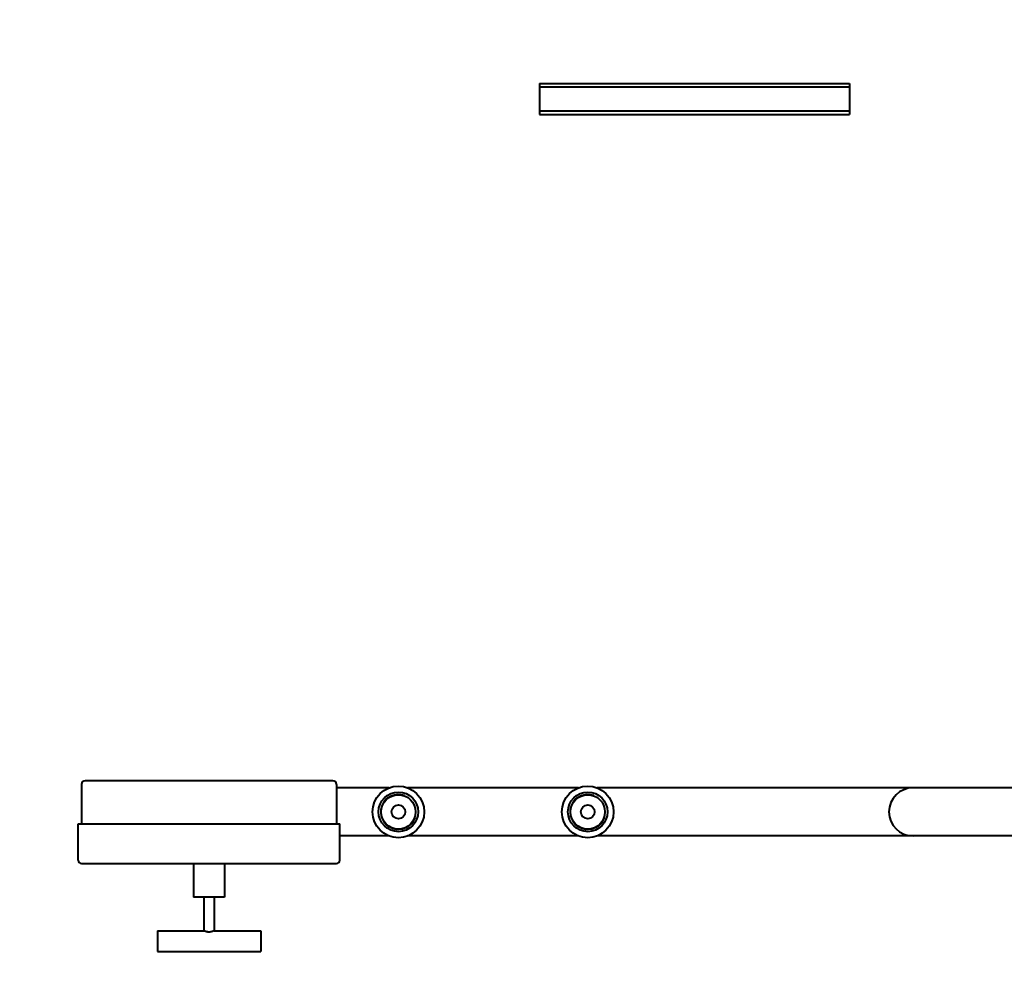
# Model space of a CAD drawing. Header units: millimetres. Extents: x -4428 to 3866, y -3426 to 3855.
# Tile 7 of 191: x -3312 to -2740, y -2616 to -2063. Entities that reach past the tile are written whole.
import ezdxf

# ---------------------------------------------------------------- set-up
doc = ezdxf.new("R2010")
doc.units = ezdxf.units.MM
doc.linetypes.add('K5LT_BASIC', pattern=[0])
doc.linetypes.add('K5LT_THIN', pattern=[0])
doc.layers.add('Системный слой', color=7, linetype='Continuous')
doc.styles.add('KDIMTEXTSTYLE', font='GOST_AU.SHX', dxfattribs={"width": 0.96, "oblique": 15, "height": 5})
doc.dimstyles.new('KDIMSTYLE (1.00)', dxfattribs={"dimtxt": 5, "dimasz": 1, "dimexe": 2, "dimexo": 0, "dimgap": 1, "dimtad": 1, "dimtxsty": 'KDIMTEXTSTYLE', "dimsah": 1, "dimcen": 0, "dimdle": 1, "dimadec": 0, "dimazin": 0, "dimtfac": 0.667, "dimtmove": 0, "dimatfit": 3, "dimfxl": 1, "dimtvp": 1, "dimtolj": 1, "dimtzin": 0, "dimarcsym": 0})

# ---------------------------------------------------------------- blocks, each defined once
blk = doc.blocks.new('KDIMARROW_01')
at = {"layer": 'Системный слой'}
blk.add_hatch(color=0, dxfattribs=at).paths.add_polyline_path([(0, 0), (-5, 0.66), (-4.5, 0), (-5, -0.66)])
at = {"layer": 'Системный слой', "color": 0, "linetype": 'K5LT_THIN', "lineweight": 20}
for p, q in [((-4.5, 0), (-5, 0.66)), ((-5, 0.66), (0, 0)), ((0, 0), (-5, -0.66)), ((-5, -0.66), (-4.5, 0)), ((0, 0), (-1, 0))]:
    blk.add_line(p, q, dxfattribs=at)
blk = doc.blocks.new('U22')
at = {"layer": 'Системный слой', "color": 150, "linetype": 'K5LT_BASIC', "lineweight": 40, "true_color": 0x0080ff}
for p, q in [((-3010.34, -2100.59), (-3010.34, -2102.59)), ((-3010.34, -2100.59), (-2830.34, -2100.59)), ((-2940.34, -2102.59), (-3010.34, -2102.59)), ((-3010.34, -2102.59), (-3010.34, -2116.59)), ((-2900.34, -2102.59), (-2940.34, -2102.59)), ((-2830.34, -2102.59), (-2900.34, -2102.59)), ((-2830.34, -2100.59), (-2830.34, -2102.59)), ((-2830.34, -2102.59), (-2830.34, -2116.59)), ((-3010.34, -2116.59), (-3010.34, -2118.59)), ((-2940.34, -2116.59), (-3010.34, -2116.59)), ((-3010.34, -2118.59), (-2830.34, -2118.59)), ((-2900.34, -2116.59), (-2940.34, -2116.59)), ((-2830.34, -2116.59), (-2900.34, -2116.59)), ((-2830.34, -2116.59), (-2830.34, -2118.59)), ((-3276.34, -2507.59), (-3276.34, -2530.59)), ((-3202.34, -2505.59), (-3274.34, -2505.59)), ((-3130.34, -2505.59), (-3202.34, -2505.59)), ((-3128.34, -2507.59), (-3128.34, -2530.59)), ((-3097.72, -2509.59), (-3128.34, -2509.59)), ((-2987.72, -2509.59), (-3086.95, -2509.59)), ((-2907.34, -2509.59), (-2976.95, -2509.59)), ((-2793.34, -2509.59), (-2907.34, -2509.59)), ((-2565.34, -2509.59), (-2793.34, -2509.59)), ((-3278.34, -2530.59), (-3202.34, -2530.59)), ((-3278.34, -2551.59), (-3278.34, -2530.59)), ((-3202.34, -2530.59), (-3126.34, -2530.59)), ((-3126.34, -2551.59), (-3126.34, -2530.59)), ((-3097.72, -2537.59), (-3126.34, -2537.59)), ((-2987.72, -2537.59), (-3086.95, -2537.59)), ((-2907.34, -2537.59), (-2976.95, -2537.59)), ((-2793.34, -2537.59), (-2907.34, -2537.59)), ((-2565.34, -2537.59), (-2793.34, -2537.59)), ((-3276.34, -2553.59), (-3202.34, -2553.59)), ((-3211.34, -2553.59), (-3211.34, -2573.09)), ((-3202.34, -2553.59), (-3128.34, -2553.59)), ((-3193.34, -2553.59), (-3193.34, -2573.09)), ((-3193.34, -2573.09), (-3211.34, -2573.09)), ((-3205.34, -2573.09), (-3205.34, -2592.59)), ((-3199.34, -2573.09), (-3199.34, -2592.59)), ((-3232.34, -2592.59), (-3205.34, -2592.59)), ((-3232.34, -2592.59), (-3232.34, -2604.59)), ((-3199.34, -2592.59), (-3172.34, -2592.59)), ((-3172.34, -2592.59), (-3172.34, -2604.59)), ((-3232.34, -2604.59), (-3172.34, -2604.59))]:
    blk.add_line(p, q, dxfattribs=at)
for centre, radius in [((-3092.34, -2523.59), 15), ((-2982.34, -2523.59), 15), ((-3092.34, -2523.59), 11.5), ((-3092.34, -2523.59), 10), ((-2982.34, -2523.59), 11.5), ((-2982.34, -2523.59), 10), ((-3092.34, -2523.59), 4), ((-2982.34, -2523.59), 4)]:
    blk.add_circle(centre, radius, dxfattribs=at)
for centre, radius, start, end in [((-3274.34, -2507.59), 2, 90, 180), ((-3130.34, -2507.59), 2, 0, 90), ((-2793.34, -2523.59), 14, 90, 180), ((-2793.34, -2523.59), 14, 180, 270), ((-3276.34, -2551.59), 2, 180, 270), ((-3128.34, -2551.59), 2, 270, 0)]:
    blk.add_arc(centre, radius, start, end, dxfattribs=at)
at = {"layer": 'Системный слой', "color": 7, "linetype": 'K5LT_THIN', "lineweight": 20}
for centre in [(-3092.34, -2523.59), (-2982.34, -2523.59)]:
    blk.add_arc(centre, 10.48, 70, 340, dxfattribs=at)
at = {"layer": 'Системный слой', "color": 150, "linetype": 'K5LT_BASIC', "lineweight": 40, "true_color": 0x0080ff}
blk.add_open_spline([(-3199.34, -2592.59), (-3199.34, -2592.59), (-3199.35, -2592.6), (-3199.41, -2592.63), (-3199.48, -2592.66), (-3199.55, -2592.7), (-3199.68, -2592.75), (-3199.87, -2592.84), (-3200.18, -2592.97), (-3200.51, -2593.09), (-3200.84, -2593.19), (-3201.09, -2593.25), (-3201.38, -2593.31), (-3201.68, -2593.36), (-3202.01, -2593.39), (-3202.32, -2593.4), (-3202.6, -2593.39), (-3202.84, -2593.37), (-3203.09, -2593.34), (-3203.32, -2593.3), (-3203.66, -2593.23), (-3204.05, -2593.13), (-3204.46, -2592.98), (-3204.76, -2592.86), (-3204.97, -2592.77), (-3205.09, -2592.71), (-3205.2, -2592.66), (-3205.29, -2592.61), (-3205.33, -2592.59), (-3205.34, -2592.59), (-3205.34, -2592.59)], degree=3, knots=[0, 0, 0, 0, 1.371989, 2.313418, 3.049733, 3.71259, 4.533795, 5.966719, 7.467084, 9.374021, 10.35822, 11.414053, 12.229287, 13.398745, 14.443812, 15.504834, 16.435349, 17.123815, 17.862309, 18.861166, 19.54986, 21.493672, 23.243588, 24.874122, 26.238082, 27.118612, 27.742929, 29.232079, 30.543845, 31, 31, 31, 31], dxfattribs=at)

msp = doc.modelspace()

# ---------------------------------------------------------------- block references
at = {"layer": 'Системный слой'}
msp.add_blockref('U22', (0, 0), dxfattribs=at)

# ---------------------------------------------------------------- dimensions: what is measured, and where the dimension line sits
at = {"layer": 'Системный слой', "color": 7}
msp.add_linear_dim(base=(-4135.336, -3162.711), p1=(47.664, -1618.592), p2=(-4135.336, -1408.744), location=(-2079.336, -3162.711), dimstyle='KDIMSTYLE (1.00)', override={"dimexo": 0, "dimpost": '\\H75.0;\\W0.965;\\Q15;<>', "dimblk1": 'KDIMARROW_01', "dimblk2": 'KDIMARROW_01', "dimse1": 0, "dimse2": 0, "dimclrt": 7, "dimtolj": 1}, dxfattribs=at).render()

doc.saveas('drawing.dxf')
